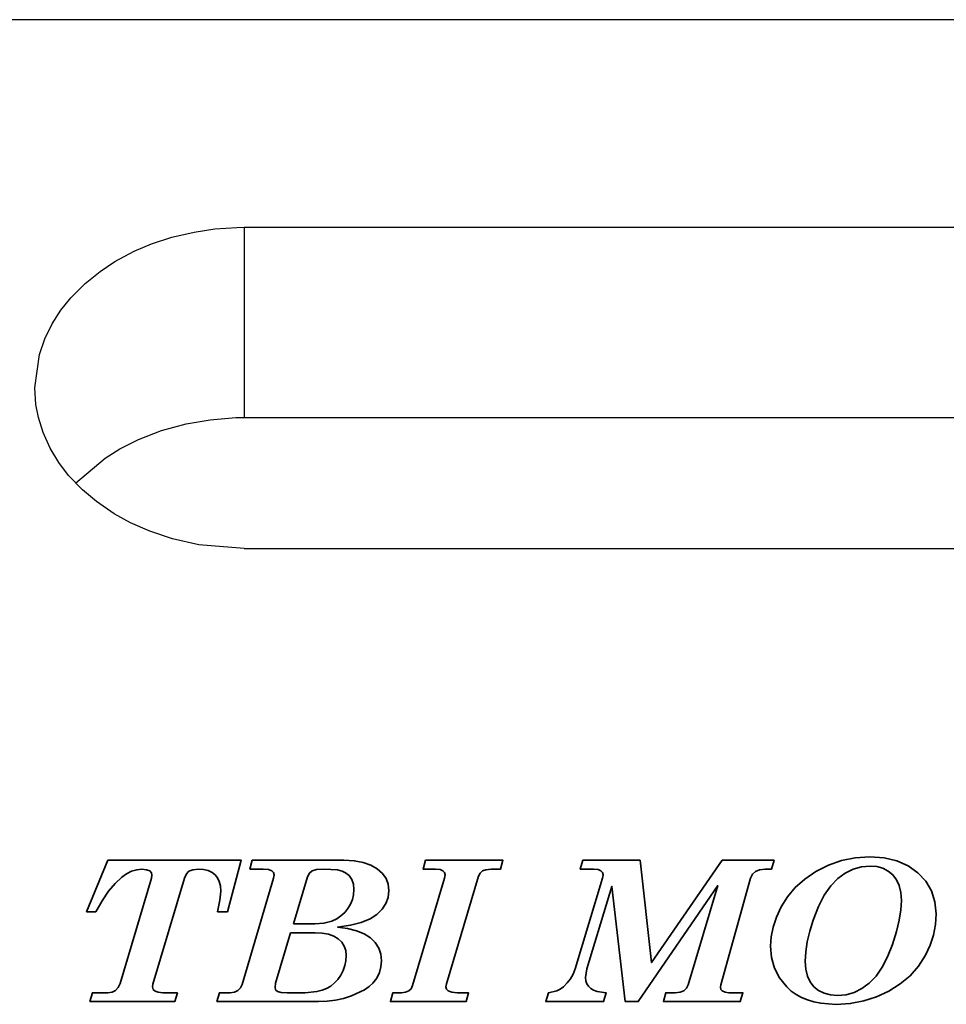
# Model space of a CAD drawing. Extents: x 10 to 498, y 35 to 158.
# Tile 5 of 7: x 79 to 90, y 65 to 77. Entities that reach past the tile are written whole.
import ezdxf

# ---------------------------------------------------------------- set-up
doc = ezdxf.new("R2010")
doc.units = 0
doc.header["$MEASUREMENT"] = 0
doc.layers.add('layer 1', color=7, linetype='CONTINUOUS')
doc.layers.add('OUT', color=3, linetype='CONTINUOUS')

msp = doc.modelspace()

# ---------------------------------------------------------------- linework, layer by layer
at = {"layer": 'layer 1', "color": 22, "lineweight": 35}
for points, knots in [([(80.416, 67.111), (80.416, 67.111), (82.01, 67.111), (82.01, 67.111), (82.01, 67.111), (82.01, 67.111), (81.844, 66.496), (81.844, 66.496), (81.844, 66.496), (81.844, 66.496), (81.728, 66.496), (81.728, 66.496), (81.728, 66.496), (81.728, 66.496), (81.756, 66.635), (81.756, 66.635), (81.756, 66.635), (81.756, 66.635), (81.765, 66.744), (81.765, 66.744), (81.765, 66.744), (81.765, 66.744), (81.761, 66.806), (81.761, 66.806), (81.761, 66.806), (81.761, 66.806), (81.748, 66.859), (81.748, 66.859), (81.748, 66.859), (81.748, 66.859), (81.727, 66.903), (81.727, 66.903), (81.727, 66.903), (81.727, 66.903), (81.698, 66.939), (81.698, 66.939), (81.698, 66.939), (81.698, 66.939), (81.661, 66.967), (81.661, 66.967), (81.661, 66.967), (81.661, 66.967), (81.615, 66.987), (81.615, 66.987), (81.615, 66.987), (81.615, 66.987), (81.561, 66.999), (81.561, 66.999), (81.561, 66.999), (81.561, 66.999), (81.499, 67.003), (81.499, 67.003), (81.499, 67.003), (81.499, 67.003), (81.431, 66.997), (81.431, 66.997), (81.431, 66.997), (81.431, 66.997), (81.385, 66.98), (81.385, 66.98), (81.385, 66.98), (81.385, 66.98), (81.355, 66.949), (81.355, 66.949), (81.355, 66.949), (81.355, 66.949), (81.332, 66.899), (81.332, 66.899), (81.332, 66.899), (81.332, 66.899), (80.956, 65.632), (80.956, 65.632), (80.956, 65.632), (80.956, 65.632), (80.952, 65.6), (80.952, 65.6), (80.952, 65.6), (80.952, 65.6), (80.959, 65.571), (80.959, 65.571), (80.959, 65.571), (80.959, 65.571), (80.981, 65.55), (80.981, 65.55), (80.981, 65.55), (80.981, 65.55), (81.018, 65.536), (81.018, 65.536), (81.018, 65.536), (81.018, 65.536), (81.073, 65.531), (81.073, 65.531), (81.073, 65.531), (81.073, 65.531), (81.247, 65.531), (81.247, 65.531), (81.247, 65.531), (81.247, 65.531), (81.217, 65.425), (81.217, 65.425), (81.217, 65.425), (81.217, 65.425), (80.203, 65.425), (80.203, 65.425), (80.203, 65.425), (80.203, 65.425), (80.233, 65.531), (80.233, 65.531), (80.233, 65.531), (80.233, 65.531), (80.416, 65.531), (80.416, 65.531), (80.416, 65.531), (80.416, 65.531), (80.467, 65.538), (80.467, 65.538), (80.467, 65.538), (80.467, 65.538), (80.509, 65.559), (80.509, 65.559), (80.509, 65.559), (80.509, 65.559), (80.541, 65.594), (80.541, 65.594), (80.541, 65.594), (80.541, 65.594), (80.563, 65.642), (80.563, 65.642), (80.563, 65.642), (80.563, 65.642), (80.937, 66.898), (80.937, 66.898), (80.937, 66.898), (80.937, 66.898), (80.944, 66.932), (80.944, 66.932), (80.944, 66.932), (80.944, 66.932), (80.937, 66.963), (80.937, 66.963), (80.937, 66.963), (80.937, 66.963), (80.917, 66.985), (80.917, 66.985), (80.917, 66.985), (80.917, 66.985), (80.88, 66.998), (80.88, 66.998), (80.88, 66.998), (80.88, 66.998), (80.825, 67.003), (80.825, 67.003), (80.825, 67.003), (80.825, 67.003), (80.763, 66.997), (80.763, 66.997), (80.763, 66.997), (80.763, 66.997), (80.701, 66.98), (80.701, 66.98), (80.701, 66.98), (80.701, 66.98), (80.642, 66.951), (80.642, 66.951), (80.642, 66.951), (80.642, 66.951), (80.585, 66.91), (80.585, 66.91), (80.585, 66.91), (80.585, 66.91), (80.505, 66.835), (80.505, 66.835), (80.505, 66.835), (80.505, 66.835), (80.427, 66.741), (80.427, 66.741), (80.427, 66.741), (80.427, 66.741), (80.35, 66.628), (80.35, 66.628), (80.35, 66.628), (80.35, 66.628), (80.274, 66.496), (80.274, 66.496), (80.274, 66.496), (80.274, 66.496), (80.163, 66.496), (80.163, 66.496), (80.163, 66.496), (80.163, 66.496), (80.416, 67.111), (80.416, 67.111)], [0, 0, 0, 0, 0.020833, 0.020833, 0.020833, 0.020833, 0.041667, 0.041667, 0.041667, 0.041667, 0.0625, 0.0625, 0.0625, 0.0625, 0.083333, 0.083333, 0.083333, 0.083333, 0.104167, 0.104167, 0.104167, 0.104167, 0.125, 0.125, 0.125, 0.125, 0.145833, 0.145833, 0.145833, 0.145833, 0.166667, 0.166667, 0.166667, 0.166667, 0.1875, 0.1875, 0.1875, 0.1875, 0.208333, 0.208333, 0.208333, 0.208333, 0.229167, 0.229167, 0.229167, 0.229167, 0.25, 0.25, 0.25, 0.25, 0.270833, 0.270833, 0.270833, 0.270833, 0.291667, 0.291667, 0.291667, 0.291667, 0.3125, 0.3125, 0.3125, 0.3125, 0.333333, 0.333333, 0.333333, 0.333333, 0.354167, 0.354167, 0.354167, 0.354167, 0.375, 0.375, 0.375, 0.375, 0.395833, 0.395833, 0.395833, 0.395833, 0.416667, 0.416667, 0.416667, 0.416667, 0.4375, 0.4375, 0.4375, 0.4375, 0.458333, 0.458333, 0.458333, 0.458333, 0.479167, 0.479167, 0.479167, 0.479167, 0.5, 0.5, 0.5, 0.5, 0.520833, 0.520833, 0.520833, 0.520833, 0.541667, 0.541667, 0.541667, 0.541667, 0.5625, 0.5625, 0.5625, 0.5625, 0.583333, 0.583333, 0.583333, 0.583333, 0.604167, 0.604167, 0.604167, 0.604167, 0.625, 0.625, 0.625, 0.625, 0.645833, 0.645833, 0.645833, 0.645833, 0.666667, 0.666667, 0.666667, 0.666667, 0.6875, 0.6875, 0.6875, 0.6875, 0.708333, 0.708333, 0.708333, 0.708333, 0.729167, 0.729167, 0.729167, 0.729167, 0.75, 0.75, 0.75, 0.75, 0.770833, 0.770833, 0.770833, 0.770833, 0.791667, 0.791667, 0.791667, 0.791667, 0.8125, 0.8125, 0.8125, 0.8125, 0.833333, 0.833333, 0.833333, 0.833333, 0.854167, 0.854167, 0.854167, 0.854167, 0.875, 0.875, 0.875, 0.875, 0.895833, 0.895833, 0.895833, 0.895833, 0.916667, 0.916667, 0.916667, 0.916667, 0.9375, 0.9375, 0.9375, 0.9375, 0.958333, 0.958333, 0.958333, 0.958333, 0.979167, 0.979167, 0.979167, 0.979167, 1, 1, 1, 1]), ([(82.142, 67.111), (82.142, 67.111), (83.236, 67.111), (83.236, 67.111), (83.236, 67.111), (83.236, 67.111), (83.358, 67.105), (83.358, 67.105), (83.358, 67.105), (83.358, 67.105), (83.465, 67.086), (83.465, 67.086), (83.465, 67.086), (83.465, 67.086), (83.557, 67.054), (83.557, 67.054), (83.557, 67.054), (83.557, 67.054), (83.634, 67.01), (83.634, 67.01), (83.634, 67.01), (83.634, 67.01), (83.694, 66.955), (83.694, 66.955), (83.694, 66.955), (83.694, 66.955), (83.738, 66.894), (83.738, 66.894), (83.738, 66.894), (83.738, 66.894), (83.764, 66.825), (83.764, 66.825), (83.764, 66.825), (83.764, 66.825), (83.772, 66.749), (83.772, 66.749), (83.772, 66.749), (83.772, 66.749), (83.763, 66.668), (83.763, 66.668), (83.763, 66.668), (83.763, 66.668), (83.737, 66.594), (83.737, 66.594), (83.737, 66.594), (83.737, 66.594), (83.692, 66.526), (83.692, 66.526), (83.692, 66.526), (83.692, 66.526), (83.63, 66.465), (83.63, 66.465), (83.63, 66.465), (83.63, 66.465), (83.548, 66.412), (83.548, 66.412), (83.548, 66.412), (83.548, 66.412), (83.441, 66.369), (83.441, 66.369), (83.441, 66.369), (83.441, 66.369), (83.312, 66.336), (83.312, 66.336), (83.312, 66.336), (83.312, 66.336), (83.159, 66.313), (83.159, 66.313), (83.159, 66.313), (83.159, 66.313), (83.28, 66.297), (83.28, 66.297), (83.28, 66.297), (83.28, 66.297), (83.386, 66.271), (83.386, 66.271), (83.386, 66.271), (83.386, 66.271), (83.476, 66.234), (83.476, 66.234), (83.476, 66.234), (83.476, 66.234), (83.551, 66.185), (83.551, 66.185), (83.551, 66.185), (83.551, 66.185), (83.609, 66.128), (83.609, 66.128), (83.609, 66.128), (83.609, 66.128), (83.651, 66.063), (83.651, 66.063), (83.651, 66.063), (83.651, 66.063), (83.676, 65.991), (83.676, 65.991), (83.676, 65.991), (83.676, 65.991), (83.684, 65.911), (83.684, 65.911), (83.684, 65.911), (83.684, 65.911), (83.678, 65.838), (83.678, 65.838), (83.678, 65.838), (83.678, 65.838), (83.659, 65.77), (83.659, 65.77), (83.659, 65.77), (83.659, 65.77), (83.627, 65.705), (83.627, 65.705), (83.627, 65.705), (83.627, 65.705), (83.582, 65.645), (83.582, 65.645), (83.582, 65.645), (83.582, 65.645), (83.537, 65.604), (83.537, 65.604), (83.537, 65.604), (83.537, 65.604), (83.48, 65.565), (83.48, 65.565), (83.48, 65.565), (83.48, 65.565), (83.324, 65.493), (83.324, 65.493), (83.324, 65.493), (83.324, 65.493), (83.231, 65.463), (83.231, 65.463), (83.231, 65.463), (83.231, 65.463), (83.135, 65.442), (83.135, 65.442), (83.135, 65.442), (83.135, 65.442), (83.035, 65.43), (83.035, 65.43), (83.035, 65.43), (83.035, 65.43), (82.932, 65.425), (82.932, 65.425), (82.932, 65.425), (82.932, 65.425), (81.72, 65.425), (81.72, 65.425), (81.72, 65.425), (81.72, 65.425), (81.749, 65.531), (81.749, 65.531), (81.749, 65.531), (81.749, 65.531), (81.878, 65.531), (81.878, 65.531), (81.878, 65.531), (81.878, 65.531), (81.929, 65.537), (81.929, 65.537), (81.929, 65.537), (81.929, 65.537), (81.969, 65.556), (81.969, 65.556), (81.969, 65.556), (81.969, 65.556), (81.999, 65.587), (81.999, 65.587), (81.999, 65.587), (81.999, 65.587), (82.019, 65.629), (82.019, 65.629), (82.019, 65.629), (82.019, 65.629), (82.396, 66.897), (82.396, 66.897), (82.396, 66.897), (82.396, 66.897), (82.403, 66.939), (82.403, 66.939), (82.403, 66.939), (82.403, 66.939), (82.396, 66.965), (82.396, 66.965), (82.396, 66.965), (82.396, 66.965), (82.375, 66.986), (82.375, 66.986), (82.375, 66.986), (82.375, 66.986), (82.335, 66.999), (82.335, 66.999), (82.335, 66.999), (82.335, 66.999), (82.273, 67.003), (82.273, 67.003), (82.273, 67.003), (82.273, 67.003), (82.114, 67.003), (82.114, 67.003), (82.114, 67.003), (82.114, 67.003), (82.142, 67.111), (82.142, 67.111)], [0, 0, 0, 0, 0.019608, 0.019608, 0.019608, 0.019608, 0.039216, 0.039216, 0.039216, 0.039216, 0.058824, 0.058824, 0.058824, 0.058824, 0.078431, 0.078431, 0.078431, 0.078431, 0.098039, 0.098039, 0.098039, 0.098039, 0.117647, 0.117647, 0.117647, 0.117647, 0.137255, 0.137255, 0.137255, 0.137255, 0.156863, 0.156863, 0.156863, 0.156863, 0.176471, 0.176471, 0.176471, 0.176471, 0.196078, 0.196078, 0.196078, 0.196078, 0.215686, 0.215686, 0.215686, 0.215686, 0.235294, 0.235294, 0.235294, 0.235294, 0.254902, 0.254902, 0.254902, 0.254902, 0.27451, 0.27451, 0.27451, 0.27451, 0.294118, 0.294118, 0.294118, 0.294118, 0.313725, 0.313725, 0.313725, 0.313725, 0.333333, 0.333333, 0.333333, 0.333333, 0.352941, 0.352941, 0.352941, 0.352941, 0.372549, 0.372549, 0.372549, 0.372549, 0.392157, 0.392157, 0.392157, 0.392157, 0.411765, 0.411765, 0.411765, 0.411765, 0.431373, 0.431373, 0.431373, 0.431373, 0.45098, 0.45098, 0.45098, 0.45098, 0.470588, 0.470588, 0.470588, 0.470588, 0.490196, 0.490196, 0.490196, 0.490196, 0.509804, 0.509804, 0.509804, 0.509804, 0.529412, 0.529412, 0.529412, 0.529412, 0.54902, 0.54902, 0.54902, 0.54902, 0.568627, 0.568627, 0.568627, 0.568627, 0.588235, 0.588235, 0.588235, 0.588235, 0.607843, 0.607843, 0.607843, 0.607843, 0.627451, 0.627451, 0.627451, 0.627451, 0.647059, 0.647059, 0.647059, 0.647059, 0.666667, 0.666667, 0.666667, 0.666667, 0.686275, 0.686275, 0.686275, 0.686275, 0.705882, 0.705882, 0.705882, 0.705882, 0.72549, 0.72549, 0.72549, 0.72549, 0.745098, 0.745098, 0.745098, 0.745098, 0.764706, 0.764706, 0.764706, 0.764706, 0.784314, 0.784314, 0.784314, 0.784314, 0.803922, 0.803922, 0.803922, 0.803922, 0.823529, 0.823529, 0.823529, 0.823529, 0.843137, 0.843137, 0.843137, 0.843137, 0.862745, 0.862745, 0.862745, 0.862745, 0.882353, 0.882353, 0.882353, 0.882353, 0.901961, 0.901961, 0.901961, 0.901961, 0.921569, 0.921569, 0.921569, 0.921569, 0.941176, 0.941176, 0.941176, 0.941176, 0.960784, 0.960784, 0.960784, 0.960784, 0.980392, 0.980392, 0.980392, 0.980392, 1, 1, 1, 1]), ([(84.208, 67.111), (84.208, 67.111), (85.134, 67.111), (85.134, 67.111), (85.134, 67.111), (85.134, 67.111), (85.104, 67.003), (85.104, 67.003), (85.104, 67.003), (85.104, 67.003), (84.995, 67.003), (84.995, 67.003), (84.995, 67.003), (84.995, 67.003), (84.931, 66.998), (84.931, 66.998), (84.931, 66.998), (84.931, 66.998), (84.888, 66.984), (84.888, 66.984), (84.888, 66.984), (84.888, 66.984), (84.86, 66.959), (84.86, 66.959), (84.86, 66.959), (84.86, 66.959), (84.842, 66.922), (84.842, 66.922), (84.842, 66.922), (84.842, 66.922), (84.458, 65.636), (84.458, 65.636), (84.458, 65.636), (84.458, 65.636), (84.453, 65.602), (84.453, 65.602), (84.453, 65.602), (84.453, 65.602), (84.459, 65.573), (84.459, 65.573), (84.459, 65.573), (84.459, 65.573), (84.478, 65.553), (84.478, 65.553), (84.478, 65.553), (84.478, 65.553), (84.523, 65.537), (84.523, 65.537), (84.523, 65.537), (84.523, 65.537), (84.587, 65.531), (84.587, 65.531), (84.587, 65.531), (84.587, 65.531), (84.724, 65.531), (84.724, 65.531), (84.724, 65.531), (84.724, 65.531), (84.694, 65.425), (84.694, 65.425), (84.694, 65.425), (84.694, 65.425), (83.79, 65.425), (83.79, 65.425), (83.79, 65.425), (83.79, 65.425), (83.821, 65.531), (83.821, 65.531), (83.821, 65.531), (83.821, 65.531), (83.923, 65.531), (83.923, 65.531), (83.923, 65.531), (83.923, 65.531), (83.972, 65.537), (83.972, 65.537), (83.972, 65.537), (83.972, 65.537), (84.011, 65.552), (84.011, 65.552), (84.011, 65.552), (84.011, 65.552), (84.039, 65.579), (84.039, 65.579), (84.039, 65.579), (84.039, 65.579), (84.056, 65.616), (84.056, 65.616), (84.056, 65.616), (84.056, 65.616), (84.438, 66.897), (84.438, 66.897), (84.438, 66.897), (84.438, 66.897), (84.444, 66.938), (84.444, 66.938), (84.444, 66.938), (84.444, 66.938), (84.438, 66.965), (84.438, 66.965), (84.438, 66.965), (84.438, 66.965), (84.418, 66.986), (84.418, 66.986), (84.418, 66.986), (84.418, 66.986), (84.383, 66.999), (84.383, 66.999), (84.383, 66.999), (84.383, 66.999), (84.328, 67.003), (84.328, 67.003), (84.328, 67.003), (84.328, 67.003), (84.18, 67.003), (84.18, 67.003), (84.18, 67.003), (84.18, 67.003), (84.208, 67.111), (84.208, 67.111)], [0, 0, 0, 0, 0.033333, 0.033333, 0.033333, 0.033333, 0.066667, 0.066667, 0.066667, 0.066667, 0.1, 0.1, 0.1, 0.1, 0.133333, 0.133333, 0.133333, 0.133333, 0.166667, 0.166667, 0.166667, 0.166667, 0.2, 0.2, 0.2, 0.2, 0.233333, 0.233333, 0.233333, 0.233333, 0.266667, 0.266667, 0.266667, 0.266667, 0.3, 0.3, 0.3, 0.3, 0.333333, 0.333333, 0.333333, 0.333333, 0.366667, 0.366667, 0.366667, 0.366667, 0.4, 0.4, 0.4, 0.4, 0.433333, 0.433333, 0.433333, 0.433333, 0.466667, 0.466667, 0.466667, 0.466667, 0.5, 0.5, 0.5, 0.5, 0.533333, 0.533333, 0.533333, 0.533333, 0.566667, 0.566667, 0.566667, 0.566667, 0.6, 0.6, 0.6, 0.6, 0.633333, 0.633333, 0.633333, 0.633333, 0.666667, 0.666667, 0.666667, 0.666667, 0.7, 0.7, 0.7, 0.7, 0.733333, 0.733333, 0.733333, 0.733333, 0.766667, 0.766667, 0.766667, 0.766667, 0.8, 0.8, 0.8, 0.8, 0.833333, 0.833333, 0.833333, 0.833333, 0.866667, 0.866667, 0.866667, 0.866667, 0.9, 0.9, 0.9, 0.9, 0.933333, 0.933333, 0.933333, 0.933333, 0.966667, 0.966667, 0.966667, 0.966667, 1, 1, 1, 1]), ([(86.089, 67.111), (86.089, 67.111), (86.77, 67.111), (86.77, 67.111), (86.77, 67.111), (86.77, 67.111), (86.906, 65.891), (86.906, 65.891), (86.906, 65.891), (86.906, 65.891), (87.752, 67.111), (87.752, 67.111), (87.752, 67.111), (87.752, 67.111), (88.371, 67.111), (88.371, 67.111), (88.371, 67.111), (88.371, 67.111), (88.338, 67.003), (88.338, 67.003), (88.338, 67.003), (88.338, 67.003), (88.262, 67.003), (88.262, 67.003), (88.262, 67.003), (88.262, 67.003), (88.198, 66.996), (88.198, 66.996), (88.198, 66.996), (88.198, 66.996), (88.148, 66.977), (88.148, 66.977), (88.148, 66.977), (88.148, 66.977), (88.112, 66.944), (88.112, 66.944), (88.112, 66.944), (88.112, 66.944), (88.09, 66.897), (88.09, 66.897), (88.09, 66.897), (88.09, 66.897), (87.733, 65.624), (87.733, 65.624), (87.733, 65.624), (87.733, 65.624), (87.729, 65.596), (87.729, 65.596), (87.729, 65.596), (87.729, 65.596), (87.735, 65.57), (87.735, 65.57), (87.735, 65.57), (87.735, 65.57), (87.752, 65.552), (87.752, 65.552), (87.752, 65.552), (87.752, 65.552), (87.786, 65.536), (87.786, 65.536), (87.786, 65.536), (87.786, 65.536), (87.831, 65.531), (87.831, 65.531), (87.831, 65.531), (87.831, 65.531), (87.998, 65.531), (87.998, 65.531), (87.998, 65.531), (87.998, 65.531), (87.966, 65.425), (87.966, 65.425), (87.966, 65.425), (87.966, 65.425), (87.049, 65.425), (87.049, 65.425), (87.049, 65.425), (87.049, 65.425), (87.077, 65.531), (87.077, 65.531), (87.077, 65.531), (87.077, 65.531), (87.191, 65.531), (87.191, 65.531), (87.191, 65.531), (87.191, 65.531), (87.248, 65.537), (87.248, 65.537), (87.248, 65.537), (87.248, 65.537), (87.293, 65.555), (87.293, 65.555), (87.293, 65.555), (87.293, 65.555), (87.326, 65.585), (87.326, 65.585), (87.326, 65.585), (87.326, 65.585), (87.346, 65.626), (87.346, 65.626), (87.346, 65.626), (87.346, 65.626), (87.698, 66.808), (87.698, 66.808), (87.698, 66.808), (87.698, 66.808), (86.748, 65.425), (86.748, 65.425), (86.748, 65.425), (86.748, 65.425), (86.594, 65.425), (86.594, 65.425), (86.594, 65.425), (86.594, 65.425), (86.435, 66.799), (86.435, 66.799), (86.435, 66.799), (86.435, 66.799), (86.136, 65.815), (86.136, 65.815), (86.136, 65.815), (86.136, 65.815), (86.12, 65.714), (86.12, 65.714), (86.12, 65.714), (86.12, 65.714), (86.123, 65.673), (86.123, 65.673), (86.123, 65.673), (86.123, 65.673), (86.135, 65.638), (86.135, 65.638), (86.135, 65.638), (86.135, 65.638), (86.154, 65.607), (86.154, 65.607), (86.154, 65.607), (86.154, 65.607), (86.181, 65.582), (86.181, 65.582), (86.181, 65.582), (86.181, 65.582), (86.216, 65.561), (86.216, 65.561), (86.216, 65.561), (86.216, 65.561), (86.258, 65.546), (86.258, 65.546), (86.258, 65.546), (86.258, 65.546), (86.366, 65.531), (86.366, 65.531), (86.366, 65.531), (86.366, 65.531), (86.336, 65.425), (86.336, 65.425), (86.336, 65.425), (86.336, 65.425), (85.644, 65.425), (85.644, 65.425), (85.644, 65.425), (85.644, 65.425), (85.676, 65.531), (85.676, 65.531), (85.676, 65.531), (85.676, 65.531), (85.775, 65.552), (85.775, 65.552), (85.775, 65.552), (85.775, 65.552), (85.818, 65.573), (85.818, 65.573), (85.818, 65.573), (85.818, 65.573), (85.856, 65.601), (85.856, 65.601), (85.856, 65.601), (85.856, 65.601), (85.902, 65.647), (85.902, 65.647), (85.902, 65.647), (85.902, 65.647), (85.94, 65.698), (85.94, 65.698), (85.94, 65.698), (85.94, 65.698), (85.971, 65.754), (85.971, 65.754), (85.971, 65.754), (85.971, 65.754), (85.994, 65.815), (85.994, 65.815), (85.994, 65.815), (85.994, 65.815), (86.323, 66.899), (86.323, 66.899), (86.323, 66.899), (86.323, 66.899), (86.331, 66.938), (86.331, 66.938), (86.331, 66.938), (86.331, 66.938), (86.324, 66.965), (86.324, 66.965), (86.324, 66.965), (86.324, 66.965), (86.304, 66.986), (86.304, 66.986), (86.304, 66.986), (86.304, 66.986), (86.269, 66.999), (86.269, 66.999), (86.269, 66.999), (86.269, 66.999), (86.216, 67.003), (86.216, 67.003), (86.216, 67.003), (86.216, 67.003), (86.057, 67.003), (86.057, 67.003), (86.057, 67.003), (86.057, 67.003), (86.089, 67.111), (86.089, 67.111)], [0, 0, 0, 0, 0.017857, 0.017857, 0.017857, 0.017857, 0.035714, 0.035714, 0.035714, 0.035714, 0.053571, 0.053571, 0.053571, 0.053571, 0.071429, 0.071429, 0.071429, 0.071429, 0.089286, 0.089286, 0.089286, 0.089286, 0.107143, 0.107143, 0.107143, 0.107143, 0.125, 0.125, 0.125, 0.125, 0.142857, 0.142857, 0.142857, 0.142857, 0.160714, 0.160714, 0.160714, 0.160714, 0.178571, 0.178571, 0.178571, 0.178571, 0.196429, 0.196429, 0.196429, 0.196429, 0.214286, 0.214286, 0.214286, 0.214286, 0.232143, 0.232143, 0.232143, 0.232143, 0.25, 0.25, 0.25, 0.25, 0.267857, 0.267857, 0.267857, 0.267857, 0.285714, 0.285714, 0.285714, 0.285714, 0.303571, 0.303571, 0.303571, 0.303571, 0.321429, 0.321429, 0.321429, 0.321429, 0.339286, 0.339286, 0.339286, 0.339286, 0.357143, 0.357143, 0.357143, 0.357143, 0.375, 0.375, 0.375, 0.375, 0.392857, 0.392857, 0.392857, 0.392857, 0.410714, 0.410714, 0.410714, 0.410714, 0.428571, 0.428571, 0.428571, 0.428571, 0.446429, 0.446429, 0.446429, 0.446429, 0.464286, 0.464286, 0.464286, 0.464286, 0.482143, 0.482143, 0.482143, 0.482143, 0.5, 0.5, 0.5, 0.5, 0.517857, 0.517857, 0.517857, 0.517857, 0.535714, 0.535714, 0.535714, 0.535714, 0.553571, 0.553571, 0.553571, 0.553571, 0.571429, 0.571429, 0.571429, 0.571429, 0.589286, 0.589286, 0.589286, 0.589286, 0.607143, 0.607143, 0.607143, 0.607143, 0.625, 0.625, 0.625, 0.625, 0.642857, 0.642857, 0.642857, 0.642857, 0.660714, 0.660714, 0.660714, 0.660714, 0.678571, 0.678571, 0.678571, 0.678571, 0.696429, 0.696429, 0.696429, 0.696429, 0.714286, 0.714286, 0.714286, 0.714286, 0.732143, 0.732143, 0.732143, 0.732143, 0.75, 0.75, 0.75, 0.75, 0.767857, 0.767857, 0.767857, 0.767857, 0.785714, 0.785714, 0.785714, 0.785714, 0.803571, 0.803571, 0.803571, 0.803571, 0.821429, 0.821429, 0.821429, 0.821429, 0.839286, 0.839286, 0.839286, 0.839286, 0.857143, 0.857143, 0.857143, 0.857143, 0.875, 0.875, 0.875, 0.875, 0.892857, 0.892857, 0.892857, 0.892857, 0.910714, 0.910714, 0.910714, 0.910714, 0.928571, 0.928571, 0.928571, 0.928571, 0.946429, 0.946429, 0.946429, 0.946429, 0.964286, 0.964286, 0.964286, 0.964286, 0.982143, 0.982143, 0.982143, 0.982143, 1, 1, 1, 1]), ([(89.513, 67.151), (89.513, 67.151), (89.683, 67.139), (89.683, 67.139), (89.683, 67.139), (89.683, 67.139), (89.836, 67.104), (89.836, 67.104), (89.836, 67.104), (89.836, 67.104), (89.971, 67.045), (89.971, 67.045), (89.971, 67.045), (89.971, 67.045), (90.088, 66.962), (90.088, 66.962), (90.088, 66.962), (90.088, 66.962), (90.182, 66.861), (90.182, 66.861), (90.182, 66.861), (90.182, 66.861), (90.25, 66.745), (90.25, 66.745), (90.25, 66.745), (90.25, 66.745), (90.291, 66.616), (90.291, 66.616), (90.291, 66.616), (90.291, 66.616), (90.304, 66.472), (90.304, 66.472), (90.304, 66.472), (90.304, 66.472), (90.296, 66.344), (90.296, 66.344), (90.296, 66.344), (90.296, 66.344), (90.272, 66.219), (90.272, 66.219), (90.272, 66.219), (90.272, 66.219), (90.232, 66.097), (90.232, 66.097), (90.232, 66.097), (90.232, 66.097), (90.176, 65.977), (90.176, 65.977), (90.176, 65.977), (90.176, 65.977), (90.094, 65.849), (90.094, 65.849), (90.094, 65.849), (90.094, 65.849), (89.994, 65.734), (89.994, 65.734), (89.994, 65.734), (89.994, 65.734), (89.876, 65.635), (89.876, 65.635), (89.876, 65.635), (89.876, 65.635), (89.741, 65.549), (89.741, 65.549), (89.741, 65.549), (89.741, 65.549), (89.594, 65.48), (89.594, 65.48), (89.594, 65.48), (89.594, 65.48), (89.44, 65.432), (89.44, 65.432), (89.44, 65.432), (89.44, 65.432), (89.28, 65.402), (89.28, 65.402), (89.28, 65.402), (89.28, 65.402), (89.113, 65.392), (89.113, 65.392), (89.113, 65.392), (89.113, 65.392), (88.928, 65.405), (88.928, 65.405), (88.928, 65.405), (88.928, 65.405), (88.845, 65.421), (88.845, 65.421), (88.845, 65.421), (88.845, 65.421), (88.768, 65.444), (88.768, 65.444), (88.768, 65.444), (88.768, 65.444), (88.697, 65.473), (88.697, 65.473), (88.697, 65.473), (88.697, 65.473), (88.632, 65.509), (88.632, 65.509), (88.632, 65.509), (88.632, 65.509), (88.574, 65.551), (88.574, 65.551), (88.574, 65.551), (88.574, 65.551), (88.522, 65.599), (88.522, 65.599), (88.522, 65.599), (88.522, 65.599), (88.436, 65.707), (88.436, 65.707), (88.436, 65.707), (88.436, 65.707), (88.375, 65.824), (88.375, 65.824), (88.375, 65.824), (88.375, 65.824), (88.338, 65.951), (88.338, 65.951), (88.338, 65.951), (88.338, 65.951), (88.326, 66.086), (88.326, 66.086), (88.326, 66.086), (88.326, 66.086), (88.334, 66.198), (88.334, 66.198), (88.334, 66.198), (88.334, 66.198), (88.358, 66.314), (88.358, 66.314), (88.358, 66.314), (88.358, 66.314), (88.398, 66.433), (88.398, 66.433), (88.398, 66.433), (88.398, 66.433), (88.455, 66.555), (88.455, 66.555), (88.455, 66.555), (88.455, 66.555), (88.529, 66.675), (88.529, 66.675), (88.529, 66.675), (88.529, 66.675), (88.623, 66.785), (88.623, 66.785), (88.623, 66.785), (88.623, 66.785), (88.736, 66.886), (88.736, 66.886), (88.736, 66.886), (88.736, 66.886), (88.87, 66.978), (88.87, 66.978), (88.87, 66.978), (88.87, 66.978), (89.018, 67.053), (89.018, 67.053), (89.018, 67.053), (89.018, 67.053), (89.175, 67.108), (89.175, 67.108), (89.175, 67.108), (89.175, 67.108), (89.34, 67.14), (89.34, 67.14), (89.34, 67.14), (89.34, 67.14), (89.513, 67.151), (89.513, 67.151)], [0, 0, 0, 0, 0.023256, 0.023256, 0.023256, 0.023256, 0.046512, 0.046512, 0.046512, 0.046512, 0.069767, 0.069767, 0.069767, 0.069767, 0.093023, 0.093023, 0.093023, 0.093023, 0.116279, 0.116279, 0.116279, 0.116279, 0.139535, 0.139535, 0.139535, 0.139535, 0.162791, 0.162791, 0.162791, 0.162791, 0.186047, 0.186047, 0.186047, 0.186047, 0.209302, 0.209302, 0.209302, 0.209302, 0.232558, 0.232558, 0.232558, 0.232558, 0.255814, 0.255814, 0.255814, 0.255814, 0.27907, 0.27907, 0.27907, 0.27907, 0.302326, 0.302326, 0.302326, 0.302326, 0.325581, 0.325581, 0.325581, 0.325581, 0.348837, 0.348837, 0.348837, 0.348837, 0.372093, 0.372093, 0.372093, 0.372093, 0.395349, 0.395349, 0.395349, 0.395349, 0.418605, 0.418605, 0.418605, 0.418605, 0.44186, 0.44186, 0.44186, 0.44186, 0.465116, 0.465116, 0.465116, 0.465116, 0.488372, 0.488372, 0.488372, 0.488372, 0.511628, 0.511628, 0.511628, 0.511628, 0.534884, 0.534884, 0.534884, 0.534884, 0.55814, 0.55814, 0.55814, 0.55814, 0.581395, 0.581395, 0.581395, 0.581395, 0.604651, 0.604651, 0.604651, 0.604651, 0.627907, 0.627907, 0.627907, 0.627907, 0.651163, 0.651163, 0.651163, 0.651163, 0.674419, 0.674419, 0.674419, 0.674419, 0.697674, 0.697674, 0.697674, 0.697674, 0.72093, 0.72093, 0.72093, 0.72093, 0.744186, 0.744186, 0.744186, 0.744186, 0.767442, 0.767442, 0.767442, 0.767442, 0.790698, 0.790698, 0.790698, 0.790698, 0.813953, 0.813953, 0.813953, 0.813953, 0.837209, 0.837209, 0.837209, 0.837209, 0.860465, 0.860465, 0.860465, 0.860465, 0.883721, 0.883721, 0.883721, 0.883721, 0.906977, 0.906977, 0.906977, 0.906977, 0.930233, 0.930233, 0.930233, 0.930233, 0.953488, 0.953488, 0.953488, 0.953488, 0.976744, 0.976744, 0.976744, 0.976744, 1, 1, 1, 1]), ([(82.633, 66.351), (82.633, 66.351), (82.887, 66.351), (82.887, 66.351), (82.887, 66.351), (82.887, 66.351), (82.996, 66.36), (82.996, 66.36), (82.996, 66.36), (82.996, 66.36), (83.092, 66.386), (83.092, 66.386), (83.092, 66.386), (83.092, 66.386), (83.149, 66.413), (83.149, 66.413), (83.149, 66.413), (83.149, 66.413), (83.2, 66.447), (83.2, 66.447), (83.2, 66.447), (83.2, 66.447), (83.245, 66.487), (83.245, 66.487), (83.245, 66.487), (83.245, 66.487), (83.283, 66.534), (83.283, 66.534), (83.283, 66.534), (83.283, 66.534), (83.314, 66.586), (83.314, 66.586), (83.314, 66.586), (83.314, 66.586), (83.336, 66.641), (83.336, 66.641), (83.336, 66.641), (83.336, 66.641), (83.35, 66.7), (83.35, 66.7), (83.35, 66.7), (83.35, 66.7), (83.354, 66.762), (83.354, 66.762), (83.354, 66.762), (83.354, 66.762), (83.348, 66.827), (83.348, 66.827), (83.348, 66.827), (83.348, 66.827), (83.329, 66.882), (83.329, 66.882), (83.329, 66.882), (83.329, 66.882), (83.298, 66.928), (83.298, 66.928), (83.298, 66.928), (83.298, 66.928), (83.255, 66.963), (83.255, 66.963), (83.255, 66.963), (83.255, 66.963), (83.213, 66.981), (83.213, 66.981), (83.213, 66.981), (83.213, 66.981), (83.157, 66.995), (83.157, 66.995), (83.157, 66.995), (83.157, 66.995), (83, 67.005), (83, 67.005), (83, 67.005), (83, 67.005), (82.91, 67), (82.91, 67), (82.91, 67), (82.91, 67), (82.855, 66.986), (82.855, 66.986), (82.855, 66.986), (82.855, 66.986), (82.823, 66.958), (82.823, 66.958), (82.823, 66.958), (82.823, 66.958), (82.801, 66.913), (82.801, 66.913), (82.801, 66.913), (82.801, 66.913), (82.633, 66.351), (82.633, 66.351)], [0, 0, 0, 0, 0.043478, 0.043478, 0.043478, 0.043478, 0.086957, 0.086957, 0.086957, 0.086957, 0.130435, 0.130435, 0.130435, 0.130435, 0.173913, 0.173913, 0.173913, 0.173913, 0.217391, 0.217391, 0.217391, 0.217391, 0.26087, 0.26087, 0.26087, 0.26087, 0.304348, 0.304348, 0.304348, 0.304348, 0.347826, 0.347826, 0.347826, 0.347826, 0.391304, 0.391304, 0.391304, 0.391304, 0.434783, 0.434783, 0.434783, 0.434783, 0.478261, 0.478261, 0.478261, 0.478261, 0.521739, 0.521739, 0.521739, 0.521739, 0.565217, 0.565217, 0.565217, 0.565217, 0.608696, 0.608696, 0.608696, 0.608696, 0.652174, 0.652174, 0.652174, 0.652174, 0.695652, 0.695652, 0.695652, 0.695652, 0.73913, 0.73913, 0.73913, 0.73913, 0.782609, 0.782609, 0.782609, 0.782609, 0.826087, 0.826087, 0.826087, 0.826087, 0.869565, 0.869565, 0.869565, 0.869565, 0.913043, 0.913043, 0.913043, 0.913043, 0.956522, 0.956522, 0.956522, 0.956522, 1, 1, 1, 1]), ([(89.517, 67.041), (89.517, 67.041), (89.413, 67.032), (89.413, 67.032), (89.413, 67.032), (89.413, 67.032), (89.313, 67.004), (89.313, 67.004), (89.313, 67.004), (89.313, 67.004), (89.219, 66.958), (89.219, 66.958), (89.219, 66.958), (89.219, 66.958), (89.13, 66.893), (89.13, 66.893), (89.13, 66.893), (89.13, 66.893), (89.047, 66.807), (89.047, 66.807), (89.047, 66.807), (89.047, 66.807), (88.97, 66.695), (88.97, 66.695), (88.97, 66.695), (88.97, 66.695), (88.9, 66.559), (88.9, 66.559), (88.9, 66.559), (88.9, 66.559), (88.837, 66.398), (88.837, 66.398), (88.837, 66.398), (88.837, 66.398), (88.796, 66.264), (88.796, 66.264), (88.796, 66.264), (88.796, 66.264), (88.767, 66.137), (88.767, 66.137), (88.767, 66.137), (88.767, 66.137), (88.749, 66.017), (88.749, 66.017), (88.749, 66.017), (88.749, 66.017), (88.743, 65.904), (88.743, 65.904), (88.743, 65.904), (88.743, 65.904), (88.749, 65.811), (88.749, 65.811), (88.749, 65.811), (88.749, 65.811), (88.769, 65.729), (88.769, 65.729), (88.769, 65.729), (88.769, 65.729), (88.801, 65.66), (88.801, 65.66), (88.801, 65.66), (88.801, 65.66), (88.846, 65.602), (88.846, 65.602), (88.846, 65.602), (88.846, 65.602), (88.902, 65.557), (88.902, 65.557), (88.902, 65.557), (88.902, 65.557), (88.968, 65.524), (88.968, 65.524), (88.968, 65.524), (88.968, 65.524), (89.043, 65.505), (89.043, 65.505), (89.043, 65.505), (89.043, 65.505), (89.127, 65.498), (89.127, 65.498), (89.127, 65.498), (89.127, 65.498), (89.229, 65.507), (89.229, 65.507), (89.229, 65.507), (89.229, 65.507), (89.326, 65.535), (89.326, 65.535), (89.326, 65.535), (89.326, 65.535), (89.418, 65.581), (89.418, 65.581), (89.418, 65.581), (89.418, 65.581), (89.506, 65.645), (89.506, 65.645), (89.506, 65.645), (89.506, 65.645), (89.587, 65.729), (89.587, 65.729), (89.587, 65.729), (89.587, 65.729), (89.661, 65.834), (89.661, 65.834), (89.661, 65.834), (89.661, 65.834), (89.726, 65.96), (89.726, 65.96), (89.726, 65.96), (89.726, 65.96), (89.784, 66.108), (89.784, 66.108), (89.784, 66.108), (89.784, 66.108), (89.83, 66.26), (89.83, 66.26), (89.83, 66.26), (89.83, 66.26), (89.863, 66.397), (89.863, 66.397), (89.863, 66.397), (89.863, 66.397), (89.883, 66.52), (89.883, 66.52), (89.883, 66.52), (89.883, 66.52), (89.89, 66.63), (89.89, 66.63), (89.89, 66.63), (89.89, 66.63), (89.884, 66.725), (89.884, 66.725), (89.884, 66.725), (89.884, 66.725), (89.865, 66.808), (89.865, 66.808), (89.865, 66.808), (89.865, 66.808), (89.833, 66.878), (89.833, 66.878), (89.833, 66.878), (89.833, 66.878), (89.788, 66.937), (89.788, 66.937), (89.788, 66.937), (89.788, 66.937), (89.734, 66.982), (89.734, 66.982), (89.734, 66.982), (89.734, 66.982), (89.67, 67.015), (89.67, 67.015), (89.67, 67.015), (89.67, 67.015), (89.598, 67.035), (89.598, 67.035), (89.598, 67.035), (89.598, 67.035), (89.517, 67.041), (89.517, 67.041)], [0, 0, 0, 0, 0.025, 0.025, 0.025, 0.025, 0.05, 0.05, 0.05, 0.05, 0.075, 0.075, 0.075, 0.075, 0.1, 0.1, 0.1, 0.1, 0.125, 0.125, 0.125, 0.125, 0.15, 0.15, 0.15, 0.15, 0.175, 0.175, 0.175, 0.175, 0.2, 0.2, 0.2, 0.2, 0.225, 0.225, 0.225, 0.225, 0.25, 0.25, 0.25, 0.25, 0.275, 0.275, 0.275, 0.275, 0.3, 0.3, 0.3, 0.3, 0.325, 0.325, 0.325, 0.325, 0.35, 0.35, 0.35, 0.35, 0.375, 0.375, 0.375, 0.375, 0.4, 0.4, 0.4, 0.4, 0.425, 0.425, 0.425, 0.425, 0.45, 0.45, 0.45, 0.45, 0.475, 0.475, 0.475, 0.475, 0.5, 0.5, 0.5, 0.5, 0.525, 0.525, 0.525, 0.525, 0.55, 0.55, 0.55, 0.55, 0.575, 0.575, 0.575, 0.575, 0.6, 0.6, 0.6, 0.6, 0.625, 0.625, 0.625, 0.625, 0.65, 0.65, 0.65, 0.65, 0.675, 0.675, 0.675, 0.675, 0.7, 0.7, 0.7, 0.7, 0.725, 0.725, 0.725, 0.725, 0.75, 0.75, 0.75, 0.75, 0.775, 0.775, 0.775, 0.775, 0.8, 0.8, 0.8, 0.8, 0.825, 0.825, 0.825, 0.825, 0.85, 0.85, 0.85, 0.85, 0.875, 0.875, 0.875, 0.875, 0.9, 0.9, 0.9, 0.9, 0.925, 0.925, 0.925, 0.925, 0.95, 0.95, 0.95, 0.95, 0.975, 0.975, 0.975, 0.975, 1, 1, 1, 1]), ([(82.599, 66.246), (82.599, 66.246), (82.42, 65.643), (82.42, 65.643), (82.42, 65.643), (82.42, 65.643), (82.413, 65.595), (82.413, 65.595), (82.413, 65.595), (82.413, 65.595), (82.42, 65.567), (82.42, 65.567), (82.42, 65.567), (82.42, 65.567), (82.442, 65.547), (82.442, 65.547), (82.442, 65.547), (82.442, 65.547), (82.486, 65.535), (82.486, 65.535), (82.486, 65.535), (82.486, 65.535), (82.559, 65.531), (82.559, 65.531), (82.559, 65.531), (82.559, 65.531), (82.774, 65.531), (82.774, 65.531), (82.774, 65.531), (82.774, 65.531), (82.913, 65.544), (82.913, 65.544), (82.913, 65.544), (82.913, 65.544), (82.974, 65.56), (82.974, 65.56), (82.974, 65.56), (82.974, 65.56), (83.028, 65.582), (83.028, 65.582), (83.028, 65.582), (83.028, 65.582), (83.078, 65.61), (83.078, 65.61), (83.078, 65.61), (83.078, 65.61), (83.122, 65.647), (83.122, 65.647), (83.122, 65.647), (83.122, 65.647), (83.162, 65.69), (83.162, 65.69), (83.162, 65.69), (83.162, 65.69), (83.198, 65.742), (83.198, 65.742), (83.198, 65.742), (83.198, 65.742), (83.227, 65.797), (83.227, 65.797), (83.227, 65.797), (83.227, 65.797), (83.247, 65.855), (83.247, 65.855), (83.247, 65.855), (83.247, 65.855), (83.26, 65.913), (83.26, 65.913), (83.26, 65.913), (83.26, 65.913), (83.264, 65.974), (83.264, 65.974), (83.264, 65.974), (83.264, 65.974), (83.258, 66.033), (83.258, 66.033), (83.258, 66.033), (83.258, 66.033), (83.24, 66.087), (83.24, 66.087), (83.24, 66.087), (83.24, 66.087), (83.21, 66.133), (83.21, 66.133), (83.21, 66.133), (83.21, 66.133), (83.168, 66.173), (83.168, 66.173), (83.168, 66.173), (83.168, 66.173), (83.116, 66.205), (83.116, 66.205), (83.116, 66.205), (83.116, 66.205), (83.051, 66.228), (83.051, 66.228), (83.051, 66.228), (83.051, 66.228), (82.977, 66.241), (82.977, 66.241), (82.977, 66.241), (82.977, 66.241), (82.891, 66.246), (82.891, 66.246), (82.891, 66.246), (82.891, 66.246), (82.599, 66.246), (82.599, 66.246)], [0, 0, 0, 0, 0.037037, 0.037037, 0.037037, 0.037037, 0.074074, 0.074074, 0.074074, 0.074074, 0.111111, 0.111111, 0.111111, 0.111111, 0.148148, 0.148148, 0.148148, 0.148148, 0.185185, 0.185185, 0.185185, 0.185185, 0.222222, 0.222222, 0.222222, 0.222222, 0.259259, 0.259259, 0.259259, 0.259259, 0.296296, 0.296296, 0.296296, 0.296296, 0.333333, 0.333333, 0.333333, 0.333333, 0.37037, 0.37037, 0.37037, 0.37037, 0.407407, 0.407407, 0.407407, 0.407407, 0.444444, 0.444444, 0.444444, 0.444444, 0.481481, 0.481481, 0.481481, 0.481481, 0.518519, 0.518519, 0.518519, 0.518519, 0.555556, 0.555556, 0.555556, 0.555556, 0.592593, 0.592593, 0.592593, 0.592593, 0.62963, 0.62963, 0.62963, 0.62963, 0.666667, 0.666667, 0.666667, 0.666667, 0.703704, 0.703704, 0.703704, 0.703704, 0.740741, 0.740741, 0.740741, 0.740741, 0.777778, 0.777778, 0.777778, 0.777778, 0.814815, 0.814815, 0.814815, 0.814815, 0.851852, 0.851852, 0.851852, 0.851852, 0.888889, 0.888889, 0.888889, 0.888889, 0.925926, 0.925926, 0.925926, 0.925926, 0.962963, 0.962963, 0.962963, 0.962963, 1, 1, 1, 1])]:
    msp.add_open_spline(points, degree=3, knots=knots, dxfattribs=at)
at = {"layer": 'OUT', "color": 0}
for p, q in [((100.448, 77.14), (68.045, 77.14)), ((82.045, 74.663), (97.045, 74.663)), ((82.045, 74.663), (82.045, 72.393)), ((82.045, 72.393), (97.045, 72.393)), ((82.045, 70.831), (97.045, 70.831))]:
    msp.add_line(p, q, dxfattribs=at)
for points in [[(82.045, 70.831), (81.505, 70.876), (81.19, 70.946), (80.919, 71.037), (80.687, 71.138), (80.492, 71.245), (80.28, 71.39), (80.115, 71.53), (79.949, 71.703), (79.833, 71.855), (79.728, 72.029), (79.644, 72.214), (79.588, 72.394), (79.559, 72.55), (79.545, 72.747), (79.545, 72.747), (79.6, 73.145), (79.666, 73.334), (79.753, 73.511), (79.857, 73.673), (79.974, 73.82), (80.147, 73.993), (80.325, 74.137), (80.502, 74.254), (80.731, 74.377), (80.938, 74.465), (81.182, 74.545), (81.446, 74.607), (81.695, 74.644), (81.958, 74.662), (82.045, 74.663)], [(80.031, 71.612), (80.385, 71.91), (80.56, 72.019), (80.785, 72.132), (81.056, 72.237), (81.354, 72.319), (81.64, 72.368), (81.944, 72.392), (82.045, 72.393)]]:
    msp.add_lwpolyline(points, dxfattribs=at)

doc.saveas('drawing.dxf')
